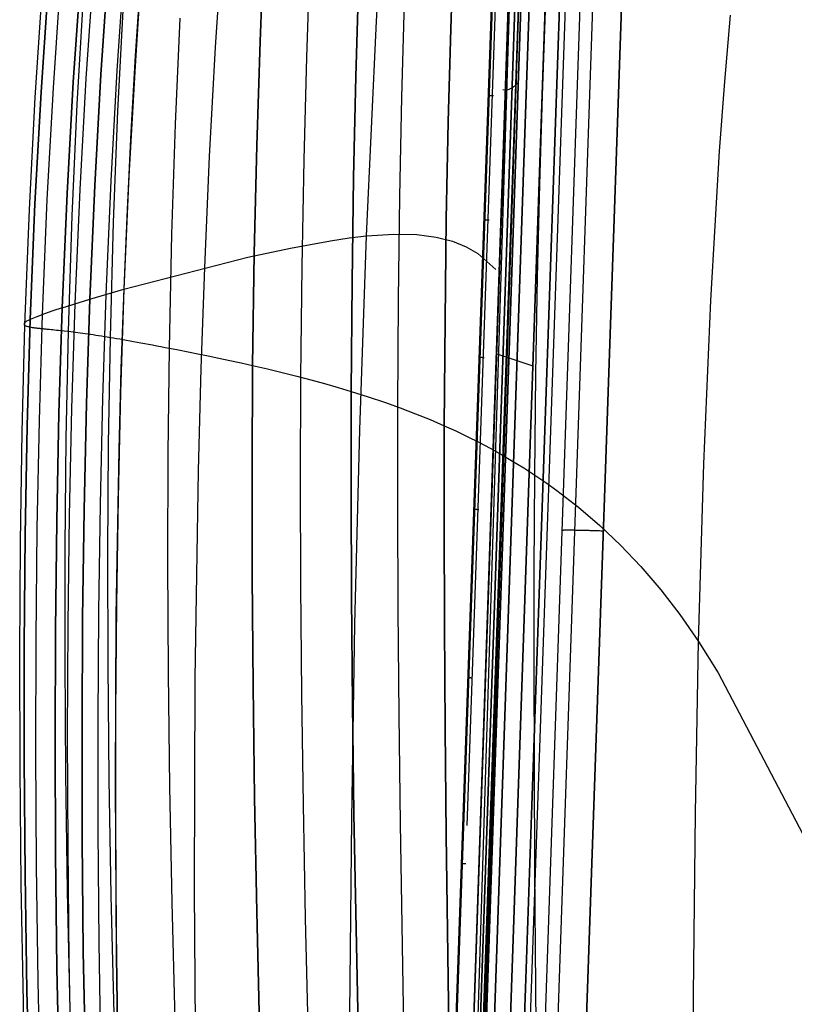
# Model space of a CAD drawing. Header units: millimetres. Extents: x -273 to 273, y -240 to 302.
# Tile 71 of 256: x -273 to -212, y 26 to 104. Entities that reach past the tile are written whole.
import ezdxf

# ---------------------------------------------------------------- set-up
doc = ezdxf.new("R2010")
doc.units = ezdxf.units.MM
doc.header["$MEASUREMENT"] = 0
doc.layers.add('IGES level 1', color=7, linetype='Continuous', true_color=0x3e413d)
doc.layers.add('IGES level 2', color=7, linetype='Continuous', true_color=0x008000)

msp = doc.modelspace()

# ---------------------------------------------------------------- linework, layer by layer
at = {"layer": 'IGES level 1'}
for p, q in [((-247.446, -233.406, 382.193), (-231.162, 234.594, 373.361)), ((-245.947, -232.74, 429.967), (-230.05, 232.26, 420.031)), ((-230.041, 232.241, 420.406), (-245.936, -232.735, 430.319)), ((-245.936, -232.735, 430.319), (-230.041, 232.241, 420.406)), ((-245.935, -232.735, 430.335), (-230.04, 232.241, 420.422)), ((-229.531, 232.247, 421.494), (-245.421, -232.73, 431.404)), ((-245.421, -232.73, 431.404), (-229.531, 232.247, 421.494)), ((-228.387, 232.216, 421.86), (-244.293, -232.761, 431.766)), ((-244.293, -232.761, 431.766), (-228.387, 232.216, 421.86)), ((-242.113, -169.059, 430.428), (-228.403, 232.216, 421.861)), ((-237.653, -186.007, 423.429), (-224.927, 185.61, 415.458)), ((-225.98, 184.474, 413.312), (-238.636, -184.812, 421.237)), ((-225.98, 184.474, 413.312), (-238.636, -184.812, 421.237)), ((-222.719, 183.454, 416.239), (-235.322, -183.829, 424.11)), ((-235.322, -183.829, 424.11), (-222.719, 183.454, 416.239)), ((-243.503, -180.27, 377.644), (-230.905, 182.149, 369.772)), ((-228.797, 182.171, 369.587), (-241.304, -180.272, 377.572)), ((-241.304, -180.272, 377.572), (-228.797, 182.171, 369.587)), ((-241.295, -180.272, 377.572), (-228.788, 182.17, 369.586)), ((-240.198, -180.301, 378.01), (-227.668, 182.14, 369.962)), ((-227.668, 182.14, 369.962), (-240.198, -180.301, 378.01)), ((-239.757, -180.294, 379.026), (-227.167, 182.147, 371.042)), ((-239.757, -180.294, 379.026), (-227.167, 182.147, 371.042)), ((-237.668, 39.919, 373.483), (-233.053, 173.741, 370.567)), ((-233.393, 172.718, 371.555), (-245.243, -168.351, 378.96)), ((-232.051, 172.432, 370.055), (-243.788, -168.175, 377.41)), ((-243.883, -170.512, 377.46), (-232.073, 171.137, 370.081)), ((-245.322, -170.623, 378.988), (-233.533, 168.664, 371.672)), ((-235.987, 98.045, 373.212), (-235.987, 98.044, 373.16)), ((-235.987, 98.044, 373.16), (-235.986, 98.043, 373.109)), ((-235.986, 98.043, 373.109), (-235.983, 98.041, 373.057)), ((-235.983, 98.041, 373.057), (-235.978, 98.04, 373.006)), ((-235.978, 98.04, 373.006), (-235.972, 98.039, 372.954)), ((-235.972, 98.039, 372.954), (-235.964, 98.037, 372.903)), ((-235.964, 98.037, 372.903), (-235.953, 98.036, 372.853)), ((-235.953, 98.036, 372.853), (-235.942, 98.034, 372.802)), ((-235.942, 98.034, 372.802), (-235.928, 98.033, 372.753)), ((-235.928, 98.033, 372.753), (-235.913, 98.031, 372.703)), ((-235.913, 98.031, 372.703), (-235.896, 98.03, 372.654)), ((-235.896, 98.03, 372.654), (-235.877, 98.028, 372.606)), ((-235.877, 98.028, 372.606), (-235.857, 98.026, 372.559)), ((-235.857, 98.026, 372.559), (-235.835, 98.024, 372.512)), ((-235.835, 98.024, 372.512), (-235.812, 98.023, 372.466)), ((-235.812, 98.023, 372.466), (-235.787, 98.021, 372.421)), ((-235.787, 98.021, 372.421), (-235.76, 98.019, 372.376)), ((-235.76, 98.019, 372.376), (-235.732, 98.017, 372.333)), ((-235.732, 98.017, 372.333), (-235.702, 98.015, 372.291)), ((-235.702, 98.015, 372.291), (-235.671, 98.013, 372.249)), ((-235.671, 98.013, 372.249), (-235.639, 98.011, 372.209)), ((-235.639, 98.011, 372.209), (-235.605, 98.009, 372.17)), ((-235.605, 98.009, 372.17), (-235.57, 98.007, 372.132)), ((-236.331, 88.151, 373.428), (-236.331, 88.15, 373.376)), ((-236.331, 88.15, 373.376), (-236.33, 88.149, 373.325)), ((-236.33, 88.149, 373.325), (-236.327, 88.148, 373.274)), ((-236.327, 88.148, 373.274), (-236.322, 88.146, 373.223)), ((-236.322, 88.146, 373.223), (-236.316, 88.145, 373.172)), ((-236.316, 88.145, 373.172), (-236.308, 88.144, 373.122)), ((-236.308, 88.144, 373.122), (-236.298, 88.142, 373.071)), ((-236.298, 88.142, 373.071), (-236.286, 88.141, 373.021)), ((-236.286, 88.141, 373.021), (-236.273, 88.139, 372.972)), ((-236.273, 88.139, 372.972), (-236.258, 88.138, 372.923)), ((-236.258, 88.138, 372.923), (-236.242, 88.136, 372.875)), ((-236.242, 88.136, 372.875), (-236.223, 88.134, 372.827)), ((-236.223, 88.134, 372.827), (-236.203, 88.133, 372.779)), ((-236.203, 88.133, 372.779), (-236.182, 88.131, 372.733)), ((-236.182, 88.131, 372.733), (-236.159, 88.129, 372.687)), ((-236.159, 88.129, 372.687), (-236.134, 88.127, 372.642)), ((-236.134, 88.127, 372.642), (-236.108, 88.125, 372.598)), ((-236.108, 88.125, 372.598), (-236.08, 88.124, 372.555)), ((-236.08, 88.124, 372.555), (-236.051, 88.122, 372.513)), ((-236.051, 88.122, 372.513), (-236.021, 88.12, 372.472)), ((-236.021, 88.12, 372.472), (-235.989, 88.118, 372.432)), ((-235.989, 88.118, 372.432), (-235.956, 88.116, 372.393)), ((-235.956, 88.116, 372.393), (-235.921, 88.114, 372.355)), ((-236.711, 77.21, 373.666), (-236.711, 77.209, 373.615)), ((-236.711, 77.209, 373.615), (-236.71, 77.208, 373.565)), ((-236.71, 77.208, 373.565), (-236.707, 77.207, 373.514)), ((-236.707, 77.207, 373.514), (-236.703, 77.205, 373.464)), ((-236.703, 77.205, 373.464), (-236.697, 77.204, 373.414)), ((-236.697, 77.204, 373.414), (-236.689, 77.203, 373.364)), ((-236.689, 77.203, 373.364), (-236.679, 77.201, 373.314)), ((-236.679, 77.201, 373.314), (-236.668, 77.2, 373.265)), ((-236.668, 77.2, 373.265), (-236.655, 77.198, 373.216)), ((-236.655, 77.198, 373.216), (-236.641, 77.197, 373.168)), ((-236.641, 77.197, 373.168), (-236.624, 77.195, 373.12)), ((-236.624, 77.195, 373.12), (-236.607, 77.193, 373.073)), ((-236.607, 77.193, 373.073), (-236.587, 77.192, 373.026)), ((-236.587, 77.192, 373.026), (-236.567, 77.19, 372.98)), ((-236.567, 77.19, 372.98), (-236.544, 77.188, 372.935)), ((-236.544, 77.188, 372.935), (-236.52, 77.186, 372.89)), ((-236.52, 77.186, 372.89), (-236.495, 77.185, 372.847)), ((-236.495, 77.185, 372.847), (-236.468, 77.183, 372.804)), ((-236.468, 77.183, 372.804), (-236.44, 77.181, 372.762)), ((-236.44, 77.181, 372.762), (-236.41, 77.179, 372.721)), ((-236.41, 77.179, 372.721), (-236.379, 77.177, 372.681)), ((-236.379, 77.177, 372.681), (-236.346, 77.175, 372.643)), ((-236.346, 77.175, 372.643), (-236.313, 77.173, 372.605)), ((-235.308, 77.471, 372.121), (-232.444, 76.506, 371.934)), ((-237.131, 65.113, 373.929), (-237.132, 65.111, 373.877)), ((-237.132, 65.111, 373.877), (-237.131, 65.11, 373.825)), ((-237.131, 65.11, 373.825), (-237.128, 65.109, 373.773)), ((-237.128, 65.109, 373.773), (-237.123, 65.108, 373.722)), ((-237.123, 65.108, 373.722), (-237.116, 65.106, 373.671)), ((-237.116, 65.106, 373.671), (-237.108, 65.105, 373.62)), ((-237.108, 65.105, 373.62), (-237.098, 65.104, 373.569)), ((-237.098, 65.104, 373.569), (-237.086, 65.102, 373.518)), ((-237.086, 65.102, 373.518), (-237.073, 65.1, 373.469)), ((-237.073, 65.1, 373.469), (-237.057, 65.099, 373.419)), ((-237.057, 65.099, 373.419), (-237.04, 65.097, 373.37)), ((-237.04, 65.097, 373.37), (-237.022, 65.096, 373.322)), ((-237.022, 65.096, 373.322), (-237.001, 65.094, 373.274)), ((-237.001, 65.094, 373.274), (-236.98, 65.092, 373.228)), ((-236.98, 65.092, 373.228), (-236.956, 65.09, 373.182)), ((-236.956, 65.09, 373.182), (-236.931, 65.088, 373.136)), ((-236.931, 65.088, 373.136), (-236.904, 65.086, 373.092)), ((-236.904, 65.086, 373.092), (-236.876, 65.085, 373.049)), ((-236.876, 65.085, 373.049), (-236.847, 65.083, 373.006)), ((-236.847, 65.083, 373.006), (-236.816, 65.081, 372.965)), ((-236.816, 65.081, 372.965), (-236.783, 65.079, 372.925)), ((-236.783, 65.079, 372.925), (-236.749, 65.077, 372.886)), ((-230.124, 63.408, 416.037), (-230.129, 63.406, 415.932)), ((-230.115, 63.41, 416.141), (-230.124, 63.408, 416.037)), ((-230.103, 63.412, 416.245), (-230.115, 63.41, 416.141)), ((-230.088, 63.413, 416.348), (-230.103, 63.412, 416.245)), ((-230.068, 63.415, 416.451), (-230.088, 63.413, 416.348)), ((-230.046, 63.416, 416.553), (-230.068, 63.415, 416.451)), ((-230.019, 63.418, 416.655), (-230.046, 63.416, 416.553)), ((-229.989, 63.419, 416.755), (-230.019, 63.418, 416.655)), ((-229.956, 63.42, 416.854), (-229.989, 63.419, 416.755)), ((-229.919, 63.421, 416.952), (-229.956, 63.42, 416.854)), ((-229.879, 63.421, 417.049), (-229.919, 63.421, 416.952)), ((-229.835, 63.422, 417.144), (-229.879, 63.421, 417.049)), ((-229.788, 63.422, 417.238), (-229.835, 63.422, 417.144)), ((-229.738, 63.422, 417.33), (-229.788, 63.422, 417.238)), ((-229.685, 63.423, 417.42), (-229.738, 63.422, 417.33)), ((-229.629, 63.423, 417.508), (-229.685, 63.423, 417.42)), ((-229.569, 63.422, 417.594), (-229.629, 63.423, 417.508)), ((-229.507, 63.422, 417.678), (-229.569, 63.422, 417.594)), ((-229.441, 63.422, 417.76), (-229.507, 63.422, 417.678)), ((-229.373, 63.421, 417.84), (-229.441, 63.422, 417.76)), ((-229.303, 63.42, 417.917), (-229.373, 63.421, 417.84)), ((-229.229, 63.419, 417.991), (-229.303, 63.42, 417.917)), ((-229.153, 63.418, 418.063), (-229.229, 63.419, 417.991)), ((-229.074, 63.417, 418.132), (-229.153, 63.418, 418.063)), ((-228.994, 63.416, 418.199), (-229.074, 63.417, 418.132)), ((-228.91, 63.414, 418.263), (-228.994, 63.416, 418.199)), ((-228.825, 63.413, 418.323), (-228.91, 63.414, 418.263)), ((-228.738, 63.411, 418.381), (-228.825, 63.413, 418.323)), ((-228.649, 63.409, 418.435), (-228.738, 63.411, 418.381)), ((-228.557, 63.407, 418.487), (-228.649, 63.409, 418.435)), ((-228.464, 63.405, 418.535), (-228.557, 63.407, 418.487)), ((-228.37, 63.402, 418.58), (-228.464, 63.405, 418.535)), ((-228.274, 63.4, 418.622), (-228.37, 63.402, 418.58)), ((-228.176, 63.398, 418.66), (-228.274, 63.4, 418.622)), ((-228.078, 63.395, 418.695), (-228.176, 63.398, 418.66)), ((-227.978, 63.392, 418.726), (-228.078, 63.395, 418.695)), ((-227.877, 63.389, 418.754), (-227.978, 63.392, 418.726)), ((-227.775, 63.386, 418.778), (-227.877, 63.389, 418.754)), ((-227.673, 63.383, 418.799), (-227.775, 63.386, 418.778)), ((-227.569, 63.38, 418.816), (-227.673, 63.383, 418.799)), ((-227.466, 63.377, 418.83), (-227.569, 63.38, 418.816)), ((-227.362, 63.373, 418.84), (-227.466, 63.377, 418.83)), ((-227.257, 63.37, 418.846), (-227.362, 63.373, 418.84)), ((-227.152, 63.367, 418.849), (-227.257, 63.37, 418.846)), ((-227.048, 63.363, 418.848), (-227.152, 63.367, 418.849)), ((-226.943, 63.359, 418.843), (-227.048, 63.363, 418.848)), ((-226.839, 63.355, 418.835), (-226.943, 63.359, 418.843)), ((-237.597, 51.717, 374.219), (-237.597, 51.716, 374.169)), ((-237.597, 51.716, 374.169), (-237.596, 51.715, 374.119)), ((-237.596, 51.715, 374.119), (-237.593, 51.714, 374.069)), ((-237.593, 51.714, 374.069), (-237.589, 51.713, 374.019)), ((-237.589, 51.713, 374.019), (-237.583, 51.711, 373.969)), ((-237.583, 51.711, 373.969), (-237.575, 51.71, 373.919)), ((-237.575, 51.71, 373.919), (-237.566, 51.709, 373.87)), ((-237.566, 51.709, 373.87), (-237.555, 51.707, 373.821)), ((-237.555, 51.707, 373.821), (-237.542, 51.706, 373.772)), ((-237.542, 51.706, 373.772), (-237.527, 51.704, 373.724)), ((-237.527, 51.704, 373.724), (-237.512, 51.702, 373.677)), ((-237.512, 51.702, 373.677), (-237.494, 51.701, 373.63)), ((-237.494, 51.701, 373.63), (-237.475, 51.699, 373.583)), ((-237.475, 51.699, 373.583), (-237.454, 51.697, 373.537)), ((-237.454, 51.697, 373.537), (-237.432, 51.696, 373.492)), ((-237.432, 51.696, 373.492), (-237.408, 51.694, 373.448)), ((-237.408, 51.694, 373.448), (-237.383, 51.692, 373.405)), ((-237.383, 51.692, 373.405), (-237.357, 51.69, 373.362)), ((-237.357, 51.69, 373.362), (-237.329, 51.688, 373.32)), ((-237.329, 51.688, 373.32), (-237.299, 51.686, 373.28)), ((-237.299, 51.686, 373.28), (-237.269, 51.685, 373.24)), ((-237.269, 51.685, 373.24), (-237.237, 51.683, 373.201)), ((-238.111, 36.926, 374.54), (-238.111, 36.925, 374.49)), ((-238.111, 36.925, 374.49), (-238.11, 36.924, 374.439)), ((-238.11, 36.924, 374.439), (-238.107, 36.922, 374.389)), ((-238.107, 36.922, 374.389), (-238.103, 36.921, 374.338)), ((-238.103, 36.921, 374.338), (-238.097, 36.92, 374.288)), ((-238.097, 36.92, 374.288), (-238.089, 36.918, 374.238)), ((-238.089, 36.918, 374.238), (-238.079, 36.917, 374.189)), ((-238.079, 36.917, 374.189), (-238.068, 36.916, 374.14)), ((-238.068, 36.916, 374.14), (-238.055, 36.914, 374.091)), ((-238.055, 36.914, 374.091), (-238.041, 36.913, 374.042)), ((-238.041, 36.913, 374.042), (-238.024, 36.911, 373.994)), ((-238.024, 36.911, 373.994), (-238.007, 36.909, 373.947)), ((-238.007, 36.909, 373.947), (-237.987, 36.908, 373.9)), ((-237.987, 36.908, 373.9), (-237.967, 36.906, 373.854)), ((-237.967, 36.906, 373.854), (-237.944, 36.904, 373.809)), ((-237.944, 36.904, 373.809), (-237.92, 36.902, 373.765)), ((-237.92, 36.902, 373.765), (-237.895, 36.901, 373.721)), ((-237.895, 36.901, 373.721), (-237.868, 36.899, 373.678)), ((-237.868, 36.899, 373.678), (-237.84, 36.897, 373.636)), ((-237.84, 36.897, 373.636), (-237.81, 36.895, 373.596)), ((-237.81, 36.895, 373.596), (-237.779, 36.893, 373.556))]:
    msp.add_line(p, q, dxfattribs=at)
at = {"layer": 'IGES level 2', "color": 31, "true_color": 0xfabe47}
for p, q in [((-244.941, -232.771, 431.829), (-229.084, 231.124, 421.952)), ((-229.084, 231.124, 421.952), (-244.941, -232.771, 431.829)), ((-244.581, -226.169, 451.654), (-229.688, 222.721, 442.154)), ((-230.534, 198.173, 432.664), (-244.613, -229.718, 441.739)), ((-233.483, 132.537, 444.089), (-244.589, -226.466, 451.66)), ((-244.881, 103.936, 536.585), (-243.933, 120.687, 540.554)), ((-257.687, 101.857, 586.605), (-257.15, 110.372, 589.587)), ((-254.143, 102.318, 651.103), (-253.801, 110.275, 655.225)), ((-253.801, 110.275, 655.225), (-254.143, 102.318, 651.103)), ((-238.732, 110.442, 643.679), (-238.979, 103.337, 640.155)), ((-238.979, 103.337, 640.155), (-238.732, 110.442, 643.679)), ((-263.525, 108.938, 611.32), (-264.091, 100.373, 607.894)), ((-266.803, 99.684, 616.976), (-266.227, 108.269, 620.587)), ((-266.227, 108.269, 620.587), (-266.803, 99.684, 616.976)), ((-265.502, 100.02, 612.584), (-264.931, 108.595, 616.106)), ((-250.427, 101.056, 648.588), (-250.143, 108.9, 652.583)), ((-269.001, 99.091, 624.774), (-268.419, 107.694, 628.541)), ((-268.419, 107.694, 628.541), (-269.001, 99.091, 624.774)), ((-267.975, 99.372, 621.047), (-267.395, 107.967, 624.74)), ((-271.569, 98.293, 636.263), (-270.989, 106.914, 640.242)), ((-270.989, 106.914, 640.242), (-271.569, 98.293, 636.263)), ((-270.58, 98.633, 631.167), (-269.997, 107.247, 635.056)), ((-264.041, 101.182, 608.207), (-263.651, 107.147, 610.583)), ((-246.524, 99.534, 645.244), (-246.286, 107.245, 649.074)), ((-246.286, 107.245, 649.074), (-246.524, 99.534, 645.244)), ((-272.034, 97.869, 643.234), (-271.471, 106.488, 647.32)), ((-268.694, 97.333, 648.972), (-268.198, 105.905, 653.11)), ((-265.448, 96.765, 650.123), (-265.002, 105.289, 654.267)), ((-242.858, 97.874, 641.376), (-242.647, 105.444, 645.018)), ((-231.691, 98.021, 627.956), (-231.439, 104.789, 630.957)), ((-217.187, 99.123, 599.063), (-216.739, 104.418, 600.999)), ((-260.862, 95.732, 649.796), (-260.487, 104.166, 653.9)), ((-245.666, 86.846, 532.907), (-244.881, 103.936, 536.585)), ((-238.979, 103.337, 640.155), (-239.178, 95.922, 636.729)), ((-239.178, 95.922, 636.729), (-238.979, 103.337, 640.155)), ((-254.415, 94.047, 647.138), (-254.143, 102.318, 651.103)), ((-254.143, 102.318, 651.103), (-254.415, 94.047, 647.138)), ((-264.392, 95.11, 605.911), (-264.041, 101.182, 608.207)), ((-258.154, 93.17, 583.76), (-257.687, 101.857, 586.605)), ((-264.091, 100.373, 607.894), (-264.574, 91.591, 604.636)), ((-250.649, 92.896, 644.741), (-250.427, 101.056, 648.588)), ((-267.29, 90.859, 613.544), (-266.803, 99.684, 616.976)), ((-266.803, 99.684, 616.976), (-267.29, 90.859, 613.544)), ((-265.988, 91.215, 609.236), (-265.502, 100.02, 612.584)), ((-246.705, 91.506, 641.551), (-246.524, 99.534, 645.244)), ((-246.524, 99.534, 645.244), (-246.705, 91.506, 641.551)), ((-269.49, 90.231, 621.197), (-269.001, 99.091, 624.774)), ((-269.001, 99.091, 624.774), (-269.49, 90.231, 621.197)), ((-268.463, 90.529, 617.538), (-267.975, 99.372, 621.047)), ((-234.044, 98.653, 431.458), (-233.597, 99.052, 424.797)), ((-217.596, 93.576, 597.135), (-217.187, 99.123, 599.063)), ((-272.05, 89.389, 632.486), (-271.569, 98.293, 636.263)), ((-271.569, 98.293, 636.263), (-272.05, 89.389, 632.486)), ((-271.067, 89.747, 627.476), (-270.58, 98.633, 631.167)), ((-234.841, 98.489, 444.808), (-234.458, 98.465, 438.131)), ((-234.458, 98.465, 438.131), (-234.044, 98.653, 431.458)), ((-231.901, 90.948, 625.024), (-231.691, 98.021, 627.956)), ((-272.496, 88.951, 639.353), (-272.034, 97.869, 643.234)), ((-269.093, 88.451, 645.031), (-268.694, 97.333, 648.972)), ((-243.018, 89.987, 637.857), (-242.858, 97.874, 641.376)), ((-265.8, 87.928, 646.171), (-265.448, 96.765, 650.123)), ((-261.15, 86.982, 645.876), (-260.862, 95.732, 649.796)), ((-239.178, 95.922, 636.729), (-239.33, 88.19, 633.412)), ((-239.33, 88.19, 633.412), (-239.178, 95.922, 636.729)), ((-264.701, 88.935, 603.701), (-264.392, 95.11, 605.911)), ((-254.615, 85.454, 643.345), (-254.415, 94.047, 647.138)), ((-254.415, 94.047, 647.138), (-254.615, 85.454, 643.345)), ((-218.299, 81.696, 593.314), (-217.596, 93.576, 597.135)), ((-258.546, 84.326, 581.065), (-258.154, 93.17, 583.76)), ((-250.805, 84.414, 641.056), (-250.649, 92.896, 644.741)), ((-266.381, 82.187, 606.077), (-265.988, 91.215, 609.236)), ((-264.574, 91.591, 604.636), (-264.968, 82.597, 601.56)), ((-246.83, 83.154, 638.007), (-246.705, 91.506, 641.551)), ((-246.705, 91.506, 641.551), (-246.83, 83.154, 638.007)), ((-232.069, 83.56, 622.168), (-231.901, 90.948, 625.024)), ((-269.879, 81.116, 617.826), (-269.49, 90.231, 621.197)), ((-269.49, 90.231, 621.197), (-269.879, 81.116, 617.826)), ((-268.854, 81.44, 614.231), (-268.463, 90.529, 617.538)), ((-267.683, 81.8, 610.308), (-267.29, 90.859, 613.544)), ((-267.29, 90.859, 613.544), (-267.683, 81.8, 610.308)), ((-272.426, 80.2, 628.927), (-272.05, 89.389, 632.486)), ((-272.05, 89.389, 632.486), (-272.426, 80.2, 628.927)), ((-271.45, 80.589, 623.998), (-271.067, 89.747, 627.476)), ((-243.127, 81.774, 634.474), (-243.018, 89.987, 637.857)), ((-272.851, 79.732, 635.691), (-272.496, 88.951, 639.353)), ((-264.965, 82.658, 601.581), (-264.701, 88.935, 603.701)), ((-269.387, 79.255, 641.303), (-269.093, 88.451, 645.031)), ((-266.053, 78.773, 642.426), (-265.8, 87.928, 646.171)), ((-239.33, 88.19, 633.412), (-239.435, 80.131, 630.214)), ((-239.435, 80.131, 630.214), (-239.33, 88.19, 633.412)), ((-261.347, 77.91, 642.156), (-261.15, 86.982, 645.876)), ((-245.666, 86.846, 532.907), (-243.517, 86.982, 521.975)), ((-243.517, 86.982, 521.975), (-241.686, 86.945, 511.027)), ((-251.737, 85.883, 557.721), (-248.538, 86.465, 545.412)), ((-248.538, 86.465, 545.412), (-247.053, 86.684, 539.173)), ((-247.053, 86.684, 539.173), (-245.666, 86.846, 532.907)), ((-246.204, 71.422, 529.926), (-245.666, 86.846, 532.907)), ((-241.686, 86.945, 511.027), (-240.137, 86.755, 500.065)), ((-240.137, 86.755, 500.065), (-238.835, 86.43, 489.091)), ((-238.835, 86.43, 489.091), (-237.744, 85.989, 478.107)), ((-255.119, 85.152, 569.663), (-251.737, 85.883, 557.721)), ((-254.74, 76.535, 639.737), (-254.615, 85.454, 643.345)), ((-254.615, 85.454, 643.345), (-254.74, 76.535, 639.737)), ((-237.744, 85.989, 478.107), (-236.83, 85.453, 467.114)), ((-236.83, 85.453, 467.114), (-235.386, 84.171, 445.109)), ((-264.968, 82.597, 601.56), (-255.119, 85.152, 569.663)), ((-258.829, 76.29, 578.793), (-258.546, 84.326, 581.065)), ((-250.896, 75.602, 637.546), (-250.805, 84.414, 641.056)), ((-246.896, 74.471, 634.625), (-246.83, 83.154, 638.007)), ((-246.83, 83.154, 638.007), (-246.896, 74.471, 634.625)), ((-232.197, 75.85, 619.397), (-232.069, 83.56, 622.168)), ((-267.683, 81.8, 610.308), (-264.968, 82.597, 601.56)), ((-264.968, 82.597, 601.56), (-265.242, 74.379, 598.973)), ((-265.185, 76.285, 599.555), (-264.965, 82.658, 601.581)), ((-269.879, 81.116, 617.826), (-267.683, 81.8, 610.308)), ((-267.95, 73.501, 607.589), (-267.683, 81.8, 610.308)), ((-267.683, 81.8, 610.308), (-267.95, 73.501, 607.589)), ((-266.652, 73.928, 603.422), (-266.381, 82.187, 606.077)), ((-243.184, 73.227, 631.237), (-243.127, 81.774, 634.474)), ((-218.853, 68.716, 589.564), (-218.299, 81.696, 593.314)), ((-270.627, 80.876, 620.574), (-271.301, 80.643, 623.341)), ((-269.879, 81.116, 617.826), (-270.627, 80.876, 620.574)), ((-270.139, 72.749, 614.995), (-269.879, 81.116, 617.826)), ((-269.879, 81.116, 617.826), (-270.139, 72.749, 614.995)), ((-269.118, 73.105, 611.454), (-268.854, 81.44, 614.231)), ((-272.872, 79.924, 632.771), (-272.908, 79.869, 633.582)), ((-272.806, 79.984, 631.903), (-272.872, 79.924, 632.771)), ((-272.711, 80.05, 630.975), (-272.806, 79.984, 631.903)), ((-272.585, 80.122, 629.983), (-272.711, 80.05, 630.975)), ((-272.669, 71.74, 625.938), (-272.426, 80.2, 628.927)), ((-272.426, 80.2, 628.927), (-272.669, 71.74, 625.938)), ((-272.426, 80.2, 628.927), (-272.585, 80.122, 629.983)), ((-271.901, 80.418, 626.126), (-272.426, 80.2, 628.927)), ((-271.301, 80.643, 623.341), (-271.901, 80.418, 626.126)), ((-271.702, 72.168, 621.078), (-271.45, 80.589, 623.998)), ((-239.435, 80.131, 630.214), (-239.494, 71.739, 627.146)), ((-239.494, 71.739, 627.146), (-239.435, 80.131, 630.214)), ((-273.074, 71.228, 632.613), (-272.851, 79.732, 635.691)), ((-272.908, 79.869, 633.582), (-272.915, 79.843, 633.966)), ((-272.915, 79.843, 633.966), (-272.915, 79.819, 634.337)), ((-272.915, 79.819, 634.337), (-272.909, 79.796, 634.695)), ((-272.909, 79.796, 634.695), (-272.896, 79.773, 635.039)), ((-272.896, 79.773, 635.039), (-272.877, 79.752, 635.372)), ((-272.877, 79.752, 635.372), (-272.851, 79.732, 635.691)), ((-272.851, 79.732, 635.691), (-272.818, 79.712, 635.999)), ((-272.818, 79.712, 635.999), (-272.78, 79.694, 636.296)), ((-272.78, 79.694, 636.296), (-272.736, 79.676, 636.58)), ((-272.736, 79.676, 636.58), (-272.685, 79.659, 636.854)), ((-272.685, 79.659, 636.854), (-272.629, 79.643, 637.117)), ((-272.629, 79.643, 637.117), (-272.567, 79.627, 637.37)), ((-272.567, 79.627, 637.37), (-272.5, 79.611, 637.613)), ((-272.5, 79.611, 637.613), (-272.427, 79.597, 637.846)), ((-272.427, 79.597, 637.846), (-272.35, 79.583, 638.069)), ((-272.35, 79.583, 638.069), (-272.266, 79.569, 638.283)), ((-272.266, 79.569, 638.283), (-272.223, 79.562, 638.387)), ((-272.223, 79.562, 638.387), (-272.178, 79.555, 638.488)), ((-272.178, 79.555, 638.488), (-272.132, 79.548, 638.588)), ((-272.132, 79.548, 638.588), (-272.085, 79.542, 638.685)), ((-272.085, 79.542, 638.685), (-272.037, 79.535, 638.78)), ((-272.037, 79.535, 638.78), (-271.987, 79.529, 638.874)), ((-271.987, 79.529, 638.874), (-271.937, 79.522, 638.965)), ((-271.937, 79.522, 638.965), (-271.885, 79.516, 639.054)), ((-271.885, 79.516, 639.054), (-271.832, 79.51, 639.142)), ((-271.832, 79.51, 639.142), (-271.778, 79.503, 639.227)), ((-271.778, 79.503, 639.227), (-271.723, 79.497, 639.311)), ((-271.723, 79.497, 639.311), (-271.666, 79.491, 639.393)), ((-271.666, 79.491, 639.393), (-271.609, 79.484, 639.473)), ((-271.609, 79.484, 639.473), (-271.551, 79.478, 639.551)), ((-271.551, 79.478, 639.551), (-271.491, 79.472, 639.628)), ((-271.491, 79.472, 639.628), (-271.431, 79.466, 639.703)), ((-271.431, 79.466, 639.703), (-271.369, 79.459, 639.777)), ((-271.369, 79.459, 639.777), (-271.307, 79.453, 639.849)), ((-271.307, 79.453, 639.849), (-271.244, 79.446, 639.919)), ((-271.244, 79.446, 639.919), (-271.179, 79.44, 639.988)), ((-271.179, 79.44, 639.988), (-271.114, 79.433, 640.056)), ((-271.114, 79.433, 640.056), (-271.048, 79.427, 640.122)), ((-271.048, 79.427, 640.122), (-270.912, 79.414, 640.251)), ((-270.912, 79.414, 640.251), (-270.774, 79.4, 640.374)), ((-270.774, 79.4, 640.374), (-270.632, 79.386, 640.492)), ((-270.632, 79.386, 640.492), (-270.486, 79.372, 640.606)), ((-270.486, 79.372, 640.606), (-270.338, 79.357, 640.716)), ((-270.338, 79.357, 640.716), (-270.186, 79.341, 640.821)), ((-270.186, 79.341, 640.821), (-270.031, 79.325, 640.924)), ((-270.031, 79.325, 640.924), (-269.874, 79.309, 641.022)), ((-269.874, 79.309, 641.022), (-269.714, 79.291, 641.118)), ((-269.714, 79.291, 641.118), (-269.387, 79.255, 641.303)), ((-269.559, 70.76, 638.157), (-269.387, 79.255, 641.303)), ((-269.387, 79.255, 641.303), (-269.206, 79.233, 641.399)), ((-269.206, 79.233, 641.399), (-269.022, 79.211, 641.492)), ((-269.022, 79.211, 641.492), (-268.835, 79.188, 641.583)), ((-268.835, 79.188, 641.583), (-268.644, 79.163, 641.671)), ((-268.644, 79.163, 641.671), (-268.451, 79.137, 641.756)), ((-268.451, 79.137, 641.756), (-268.254, 79.111, 641.837)), ((-268.254, 79.111, 641.837), (-268.053, 79.083, 641.915)), ((-268.053, 79.083, 641.915), (-267.848, 79.053, 641.989)), ((-267.848, 79.053, 641.989), (-267.64, 79.023, 642.06)), ((-267.64, 79.023, 642.06), (-267.427, 78.991, 642.126)), ((-267.427, 78.991, 642.126), (-267.21, 78.958, 642.188)), ((-267.21, 78.958, 642.188), (-266.988, 78.924, 642.245)), ((-266.988, 78.924, 642.245), (-266.762, 78.888, 642.298)), ((-266.762, 78.888, 642.298), (-266.53, 78.851, 642.346)), ((-266.53, 78.851, 642.346), (-266.294, 78.813, 642.388)), ((-266.294, 78.813, 642.388), (-266.053, 78.773, 642.426)), ((-266.191, 70.312, 639.261), (-266.053, 78.773, 642.426)), ((-266.053, 78.773, 642.426), (-265.806, 78.731, 642.458)), ((-265.806, 78.731, 642.458), (-265.554, 78.688, 642.484)), ((-265.554, 78.688, 642.484), (-265.296, 78.644, 642.505)), ((-265.296, 78.644, 642.505), (-265.032, 78.598, 642.52)), ((-265.032, 78.598, 642.52), (-264.762, 78.55, 642.528)), ((-264.762, 78.55, 642.528), (-264.486, 78.501, 642.53)), ((-264.486, 78.501, 642.53), (-264.203, 78.45, 642.525)), ((-264.203, 78.45, 642.525), (-263.914, 78.397, 642.514)), ((-263.914, 78.397, 642.514), (-263.619, 78.342, 642.496)), ((-263.619, 78.342, 642.496), (-263.316, 78.286, 642.47)), ((-263.316, 78.286, 642.47), (-263.007, 78.228, 642.437)), ((-263.007, 78.228, 642.437), (-262.69, 78.168, 642.397)), ((-262.69, 78.168, 642.397), (-262.366, 78.106, 642.349)), ((-262.366, 78.106, 642.349), (-262.034, 78.043, 642.293)), ((-262.034, 78.043, 642.293), (-261.695, 77.977, 642.228)), ((-261.695, 77.977, 642.228), (-261.347, 77.91, 642.156)), ((-261.444, 69.52, 639.007), (-261.347, 77.91, 642.156)), ((-261.347, 77.91, 642.156), (-260.629, 77.769, 641.985)), ((-260.629, 77.769, 641.985), (-259.876, 77.62, 641.779)), ((-259.876, 77.62, 641.779), (-259.091, 77.462, 641.536)), ((-259.091, 77.462, 641.536), (-258.274, 77.296, 641.255)), ((-258.274, 77.296, 641.255), (-257.427, 77.121, 640.936)), ((-257.427, 77.121, 640.936), (-256.555, 76.935, 640.577)), ((-256.555, 76.935, 640.577), (-255.658, 76.74, 640.178)), ((-265.36, 69.82, 597.624), (-265.185, 76.285, 599.555)), ((-259.05, 68.151, 576.65), (-258.829, 76.29, 578.793)), ((-255.658, 76.74, 640.178), (-254.74, 76.535, 639.737)), ((-254.786, 68.277, 636.676), (-254.74, 76.535, 639.737)), ((-254.74, 76.535, 639.737), (-254.786, 68.277, 636.676)), ((-254.74, 76.535, 639.737), (-253.548, 76.26, 639.115)), ((-253.548, 76.26, 639.115), (-252.378, 75.978, 638.455)), ((-252.378, 75.978, 638.455), (-251.231, 75.688, 637.759)), ((-251.231, 75.688, 637.759), (-250.108, 75.393, 637.027)), ((-250.92, 67.437, 634.562), (-250.896, 75.602, 637.546)), ((-250.108, 75.393, 637.027), (-249.011, 75.091, 636.26)), ((-232.285, 67.808, 616.718), (-232.197, 75.85, 619.397)), ((-249.011, 75.091, 636.26), (-247.94, 74.784, 635.459)), ((-247.94, 74.784, 635.459), (-246.896, 74.471, 634.625)), ((-246.906, 66.418, 631.744), (-246.896, 74.471, 634.625)), ((-246.896, 74.471, 634.625), (-246.906, 66.418, 631.744)), ((-246.896, 74.471, 634.625), (-245.558, 74.047, 633.475)), ((-266.847, 65.511, 600.926), (-266.652, 73.928, 603.422)), ((-265.242, 74.379, 598.973), (-265.442, 66.015, 596.541)), ((-245.558, 74.047, 633.475), (-244.26, 73.61, 632.284)), ((-269.303, 64.595, 608.846), (-269.118, 73.105, 611.454)), ((-268.14, 65.036, 605.035), (-267.95, 73.501, 607.589)), ((-267.95, 73.501, 607.589), (-268.14, 65.036, 605.035)), ((-244.26, 73.61, 632.284), (-243.003, 73.161, 631.055)), ((-243.191, 65.296, 628.473), (-243.184, 73.227, 631.237)), ((-243.003, 73.161, 631.055), (-241.789, 72.699, 629.788)), ((-271.871, 63.549, 618.337), (-271.702, 72.168, 621.078)), ((-270.318, 64.198, 612.338), (-270.139, 72.749, 614.995)), ((-270.139, 72.749, 614.995), (-270.318, 64.198, 612.338)), ((-241.789, 72.699, 629.788), (-240.619, 72.225, 628.485)), ((-240.619, 72.225, 628.485), (-239.494, 71.739, 627.146)), ((-272.827, 63.071, 623.131), (-272.669, 71.74, 625.938)), ((-272.669, 71.74, 625.938), (-272.827, 63.071, 623.131)), ((-246.595, 55.938, 527.239), (-246.204, 71.422, 529.926)), ((-239.494, 71.739, 627.146), (-239.508, 63.945, 624.517)), ((-239.508, 63.945, 624.517), (-239.494, 71.739, 627.146)), ((-239.494, 71.739, 627.146), (-238.578, 71.322, 626.009)), ((-238.578, 71.322, 626.009), (-237.666, 70.886, 624.826)), ((-273.21, 62.503, 629.719), (-273.074, 71.228, 632.613)), ((-269.648, 62.034, 635.189), (-269.559, 70.76, 638.157)), ((-237.666, 70.886, 624.826), (-236.757, 70.429, 623.596)), ((-266.249, 61.616, 636.27), (-266.191, 70.312, 639.261)), ((-265.584, 56.649, 594.034), (-265.36, 69.82, 597.624)), ((-236.757, 70.429, 623.596), (-235.852, 69.951, 622.318)), ((-235.852, 69.951, 622.318), (-234.953, 69.45, 620.992)), ((-261.468, 60.89, 636.026), (-261.444, 69.52, 639.007)), ((-234.953, 69.45, 620.992), (-234.058, 68.927, 619.617)), ((-254.772, 59.775, 633.771), (-254.786, 68.277, 636.676)), ((-254.786, 68.277, 636.676), (-254.772, 59.775, 633.771)), ((-234.058, 68.927, 619.617), (-233.168, 68.38, 618.193)), ((-233.168, 68.38, 618.193), (-232.285, 67.808, 616.718)), ((-219.263, 54.573, 585.916), (-218.853, 68.716, 589.564)), ((-259.317, 51.616, 572.736), (-259.05, 68.151, 576.65)), ((-250.893, 59.026, 631.726), (-250.92, 67.437, 634.562)), ((-232.33, 60.33, 614.406), (-232.285, 67.808, 616.718)), ((-232.285, 67.808, 616.718), (-231.407, 67.21, 615.194)), ((-231.407, 67.21, 615.194), (-230.536, 66.586, 613.619)), ((-265.442, 66.015, 596.541), (-265.574, 57.519, 594.258)), ((-246.872, 58.118, 628.999), (-246.906, 66.418, 631.744)), ((-246.906, 66.418, 631.744), (-246.872, 58.118, 628.999)), ((-230.536, 66.586, 613.619), (-228.816, 65.255, 610.313)), ((-268.257, 56.422, 602.64), (-268.14, 65.036, 605.035)), ((-268.14, 65.036, 605.035), (-268.257, 56.422, 602.64)), ((-266.972, 56.955, 598.586), (-266.847, 65.511, 600.926)), ((-243.159, 57.115, 625.832), (-243.191, 65.296, 628.473)), ((-228.816, 65.255, 610.313), (-227.127, 63.806, 606.797)), ((-269.412, 55.928, 606.401), (-269.303, 64.595, 608.846)), ((-271.96, 54.753, 615.768), (-271.871, 63.549, 618.337)), ((-270.421, 55.482, 609.847), (-270.318, 64.198, 612.338)), ((-270.318, 64.198, 612.338), (-270.421, 55.482, 609.847)), ((-239.508, 63.945, 624.517), (-239.486, 55.9, 621.998)), ((-239.486, 55.9, 621.998), (-239.508, 63.945, 624.517)), ((-227.127, 63.806, 606.797), (-225.473, 62.235, 603.067)), ((-272.904, 54.215, 620.5), (-272.827, 63.071, 623.131)), ((-272.827, 63.071, 623.131), (-272.904, 54.215, 620.5)), ((-273.264, 53.578, 627.004), (-273.21, 62.503, 629.719)), ((-269.657, 53.098, 632.393), (-269.648, 62.034, 635.189)), ((-225.473, 62.235, 603.067), (-223.856, 60.533, 599.118)), ((-266.231, 52.708, 633.448), (-266.249, 61.616, 636.27)), ((-261.422, 52.046, 633.208), (-261.468, 60.89, 636.026)), ((-223.856, 60.533, 599.118), (-222.28, 58.693, 594.946)), ((-254.702, 51.054, 631.018), (-254.772, 59.775, 633.771)), ((-254.772, 59.775, 633.771), (-254.702, 51.054, 631.018)), ((-232.346, 52.602, 612.172), (-232.33, 60.33, 614.406)), ((-250.816, 50.393, 629.033), (-250.893, 59.026, 631.726)), ((-246.795, 49.593, 626.386), (-246.872, 58.118, 628.999)), ((-246.872, 58.118, 628.999), (-246.795, 49.593, 626.386)), ((-222.28, 58.693, 594.946), (-220.748, 56.709, 590.547)), ((-265.574, 57.519, 594.258), (-265.64, 48.91, 592.121)), ((-268.304, 47.678, 600.4), (-268.257, 56.422, 602.64)), ((-268.257, 56.422, 602.64), (-268.304, 47.678, 600.4)), ((-267.028, 48.276, 596.395), (-266.972, 56.955, 598.586)), ((-265.649, 43.205, 590.794), (-265.584, 56.649, 594.034)), ((-243.09, 48.708, 623.311), (-243.159, 57.115, 625.832)), ((-220.748, 56.709, 590.547), (-219.263, 54.573, 585.916)), ((-269.45, 47.123, 604.114), (-269.412, 55.928, 606.401)), ((-246.854, 40.438, 524.831), (-246.595, 55.938, 527.239)), ((-239.486, 55.9, 621.998), (-239.431, 47.627, 619.586)), ((-239.431, 47.627, 619.586), (-239.486, 55.9, 621.998)), ((-270.45, 46.623, 607.519), (-270.421, 55.482, 609.847)), ((-270.421, 55.482, 609.847), (-270.45, 46.623, 607.519)), ((-272.904, 45.195, 618.04), (-272.904, 54.215, 620.5)), ((-272.904, 54.215, 620.5), (-272.904, 45.195, 618.04)), ((-271.974, 45.802, 613.367), (-271.96, 54.753, 615.768)), ((-219.514, 40.918, 582.758), (-219.263, 54.573, 585.916)), ((-219.263, 54.573, 585.916), (-217.707, 52.086, 580.638)), ((-273.24, 44.476, 624.461), (-273.264, 53.578, 627.004)), ((-269.59, 43.977, 629.763), (-269.657, 53.098, 632.393)), ((-266.141, 43.612, 630.788), (-266.231, 52.708, 633.448)), ((-232.293, 36.488, 607.936), (-232.346, 52.602, 612.172)), ((-261.311, 43.01, 630.547), (-261.422, 52.046, 633.208)), ((-217.707, 52.086, 580.638), (-207.034, 31.69, 539.454)), ((-259.373, 34.819, 569.295), (-259.317, 51.616, 572.736)), ((-254.578, 42.136, 628.411), (-254.702, 51.054, 631.018)), ((-254.702, 51.054, 631.018), (-254.578, 42.136, 628.411)), ((-250.692, 41.561, 626.479), (-250.816, 50.393, 629.033)), ((-246.678, 40.867, 623.902), (-246.795, 49.593, 626.386)), ((-246.795, 49.593, 626.386), (-246.678, 40.867, 623.902)), ((-265.64, 48.91, 592.121), (-265.644, 40.203, 590.123)), ((-242.986, 40.098, 620.908), (-243.09, 48.708, 623.311)), ((-267.02, 39.492, 594.349), (-267.028, 48.276, 596.395)), ((-269.421, 38.199, 601.981), (-269.45, 47.123, 604.114)), ((-268.285, 38.821, 598.308), (-268.304, 47.678, 600.4)), ((-268.304, 47.678, 600.4), (-268.285, 38.821, 598.308)), ((-239.431, 47.627, 619.586), (-239.344, 39.15, 617.278)), ((-239.344, 39.15, 617.278), (-239.431, 47.627, 619.586)), ((-270.411, 37.637, 605.346), (-270.45, 46.623, 607.519)), ((-270.45, 46.623, 607.519), (-270.411, 37.637, 605.346)), ((-271.916, 36.715, 611.127), (-271.974, 45.802, 613.367)), ((-272.831, 36.031, 615.745), (-272.904, 45.195, 618.04)), ((-272.904, 45.195, 618.04), (-272.831, 36.031, 615.745)), ((-273.141, 35.22, 622.084), (-273.24, 44.476, 624.461)), ((-269.452, 34.694, 627.295), (-269.59, 43.977, 629.763)), ((-265.982, 34.351, 628.287), (-266.141, 43.612, 630.788)), ((-265.57, 29.55, 587.884), (-265.649, 43.205, 590.794)), ((-261.137, 33.806, 628.039), (-261.311, 43.01, 630.547)), ((-254.404, 33.045, 625.948), (-254.578, 42.136, 628.411)), ((-254.578, 42.136, 628.411), (-254.404, 33.045, 625.948)), ((-250.525, 32.554, 624.06), (-250.692, 41.561, 626.479)), ((-246.334, 22.905, 619.307), (-246.678, 40.867, 623.902)), ((-246.678, 40.867, 623.902), (-246.334, 22.905, 619.307)), ((-219.665, 26.44, 579.709), (-219.514, 40.918, 582.758)), ((-265.644, 40.203, 590.123), (-265.589, 31.413, 588.26)), ((-246.996, 24.964, 522.69), (-246.854, 40.438, 524.831)), ((-242.68, 22.361, 616.442), (-242.986, 40.098, 620.908)), ((-266.952, 30.619, 592.442), (-267.02, 39.492, 594.349)), ((-268.204, 29.869, 596.361), (-268.285, 38.821, 598.308)), ((-268.285, 38.821, 598.308), (-268.204, 29.869, 596.361)), ((-239.344, 39.15, 617.278), (-239.084, 21.675, 612.966)), ((-239.084, 21.675, 612.966), (-239.344, 39.15, 617.278)), ((-270.306, 28.546, 603.325), (-270.411, 37.637, 605.346)), ((-270.411, 37.637, 605.346), (-270.306, 28.546, 603.325)), ((-269.328, 29.174, 599.995), (-269.421, 38.199, 601.981)), ((-271.791, 27.513, 609.043), (-271.916, 36.715, 611.127)), ((-232.139, 19.644, 604.002), (-232.293, 36.488, 607.936)), ((-272.689, 26.745, 613.609), (-272.831, 36.031, 615.745)), ((-272.831, 36.031, 615.745), (-272.689, 26.745, 613.609)), ((-272.973, 25.833, 619.868), (-273.141, 35.22, 622.084)), ((-269.247, 25.271, 624.983), (-269.452, 34.694, 627.295)), ((-259.241, 17.859, 566.296), (-259.373, 34.819, 569.295)), ((-265.759, 24.949, 625.938), (-265.982, 34.351, 628.287)), ((-260.906, 24.457, 625.679), (-261.137, 33.806, 628.039)), ((-254.183, 23.805, 623.622), (-254.404, 33.045, 625.948)), ((-254.404, 33.045, 625.948), (-254.183, 23.805, 623.622)), ((-250.317, 23.395, 621.772), (-250.525, 32.554, 624.06)), ((-265.589, 31.413, 588.26), (-265.317, 13.654, 584.921)), ((-266.648, 12.676, 589.029), (-266.952, 30.619, 592.442)), ((-267.869, 11.753, 592.877), (-268.204, 29.869, 596.361)), ((-268.204, 29.869, 596.361), (-267.869, 11.753, 592.877)), ((-268.964, 10.898, 596.445), (-269.328, 29.174, 599.995)), ((-265.36, 15.744, 585.287), (-265.57, 29.55, 587.884)), ((-269.916, 10.124, 599.713), (-270.306, 28.546, 603.325)), ((-270.306, 28.546, 603.325), (-269.916, 10.124, 599.713)), ((-271.603, 18.216, 607.109), (-271.791, 27.513, 609.043)), ((-272.483, 17.358, 611.625), (-272.689, 26.745, 613.609)), ((-272.689, 26.745, 613.609), (-272.483, 17.358, 611.625)), ((-219.704, -4.356, 573.954), (-219.665, 26.44, 579.709)), ((-272.739, 16.337, 617.807), (-272.973, 25.833, 619.868))]:
    msp.add_line(p, q, dxfattribs=at)

doc.saveas('drawing.dxf')
